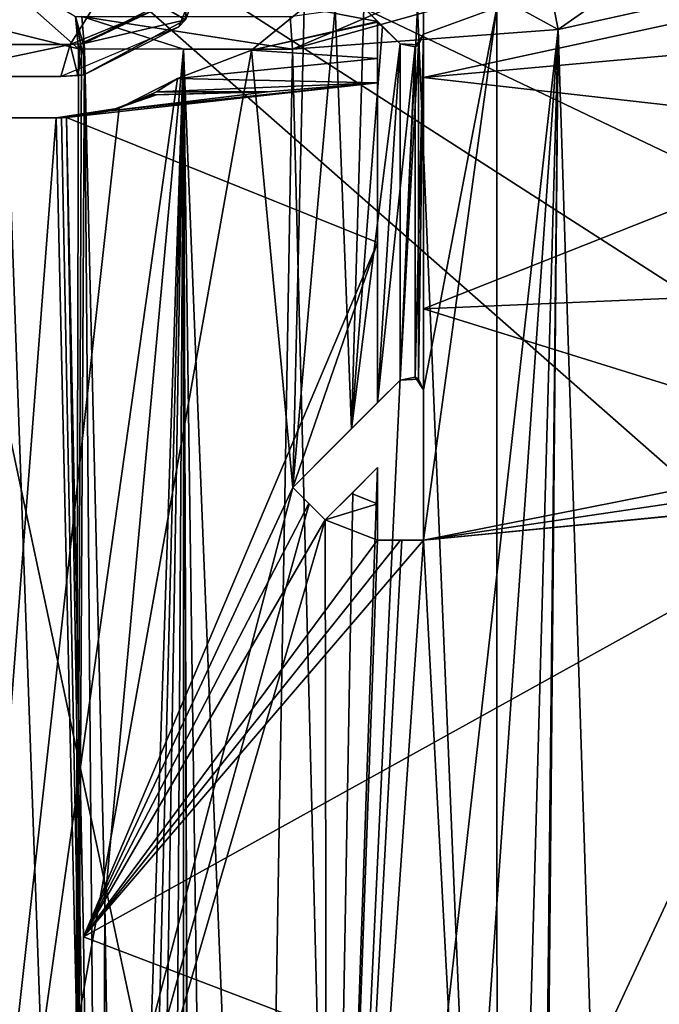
# Model space of a CAD drawing. Extents: x -54 to 446, y -6 to 1400.
# Tile 202 of 254: x 2 to 16, y 1367 to 1389. Entities that reach past the tile are written whole.
import ezdxf

# ---------------------------------------------------------------- set-up
doc = ezdxf.new("R2010")
doc.units = 0
doc.header["$LTSCALE"] = 52.148148
for name, color, linetype in [('1026', 7, 'CONTINUOUS'), ('1049', 7, 'CONTINUOUS'), ('1065', 7, 'CONTINUOUS'), ('1103', 7, 'CONTINUOUS'), ('1116', 7, 'CONTINUOUS'), ('1129', 7, 'CONTINUOUS'), ('1130', 7, 'CONTINUOUS'), ('1134', 7, 'CONTINUOUS'), ('1135', 7, 'CONTINUOUS'), ('1176', 7, 'CONTINUOUS'), ('1216', 7, 'CONTINUOUS'), ('1223', 7, 'CONTINUOUS'), ('1284', 7, 'CONTINUOUS'), ('1303', 7, 'CONTINUOUS'), ('1362', 7, 'CONTINUOUS'), ('1385', 7, 'CONTINUOUS'), ('1400', 7, 'CONTINUOUS'), ('1417', 7, 'CONTINUOUS'), ('1434', 7, 'CONTINUOUS'), ('1468', 7, 'CONTINUOUS'), ('1530', 7, 'CONTINUOUS'), ('1533', 7, 'CONTINUOUS'), ('1550', 7, 'CONTINUOUS'), ('886', 7, 'CONTINUOUS'), ('892', 7, 'CONTINUOUS'), ('899', 7, 'CONTINUOUS'), ('933', 7, 'CONTINUOUS'), ('939', 7, 'CONTINUOUS'), ('972', 7, 'CONTINUOUS'), ('978', 7, 'CONTINUOUS'), ('983', 7, 'CONTINUOUS'), ('992', 7, 'CONTINUOUS'), ('993', 7, 'CONTINUOUS'), ('994', 7, 'CONTINUOUS'), ('999', 7, 'CONTINUOUS')]:
    doc.layers.add(name, color=color, linetype=linetype)

msp = doc.modelspace()

# ---------------------------------------------------------------- linework, layer by layer
at = {"layer": '1026', "color": 7, "linetype": 'CONTINUOUS'}
for points in [[(10, 1377.4, -12.249), (10.5, 1377.4, -12.154), (10, 1377.4, -7.666), (10, 1377.4, -12.249)], [(10.5, 1377.4, -12.154), (11, 1377.4, -12.061), (10, 1377.4, -7.666), (10.5, 1377.4, -12.154)], [(11, 1377.4, -12.061), (10.527, 1377.4, -6.923), (10, 1377.4, -7.666), (11, 1377.4, -12.061)], [(11, 1377.4, -12.061), (11, 1377.4, -6.145), (10.527, 1377.4, -6.923), (11, 1377.4, -12.061)]]:
    msp.add_3dface(points, dxfattribs=at)
at = {"layer": '1049', "color": 7, "linetype": 'CONTINUOUS'}
for points in [[(13.929, 1388.521, -13.69), (18.341, 1389.508, -13.008), (15.573, 1337.499, -12.771), (13.929, 1388.521, -13.69)], [(15.573, 1337.499, -12.771), (18.341, 1389.508, -13.008), (17.686, 1337.544, -12.329), (15.573, 1337.499, -12.771)], [(8.148, 1388.094, -14.705), (13.929, 1388.521, -13.69), (9.204, 1346.497, -14.252), (8.148, 1388.094, -14.705)], [(9.204, 1346.497, -14.252), (13.929, 1388.521, -13.69), (10.981, 1346.496, -13.855), (9.204, 1346.497, -14.252)], [(10.981, 1346.496, -13.855), (13.929, 1388.521, -13.69), (12.742, 1345.754, -13.465), (10.981, 1346.496, -13.855)], [(12.742, 1345.754, -13.465), (13.929, 1388.521, -13.69), (13.46, 1343.995, -13.294), (12.742, 1345.754, -13.465)], [(13.929, 1388.521, -13.69), (13.461, 1337.46, -13.229), (13.46, 1341.532, -13.27), (13.929, 1388.521, -13.69)], [(13.46, 1343.995, -13.294), (13.929, 1388.521, -13.69), (13.46, 1342.774, -13.282), (13.46, 1343.995, -13.294)], [(13.46, 1342.774, -13.282), (13.929, 1388.521, -13.69), (13.46, 1341.532, -13.27), (13.46, 1342.774, -13.282)], [(13.461, 1337.46, -13.229), (13.929, 1388.521, -13.69), (15.573, 1337.499, -12.771), (13.461, 1337.46, -13.229)], [(3.616, 1388.1, -15.586), (5.769, 1388.097, -15.158), (4.061, 1369.485, -15.476), (3.616, 1388.1, -15.586)], [(4.061, 1369.485, -15.476), (5.769, 1388.097, -15.158), (4.404, 1346.7, -15.382), (4.061, 1369.485, -15.476)], [(4.404, 1346.7, -15.382), (5.769, 1388.097, -15.158), (4.737, 1346.7, -15.301), (4.404, 1346.7, -15.382)], [(4.737, 1346.7, -15.301), (5.769, 1388.097, -15.158), (5.071, 1346.7, -15.22), (4.737, 1346.7, -15.301)], [(5.071, 1346.7, -15.22), (5.769, 1388.097, -15.158), (5.477, 1339.05, -15.111), (5.071, 1346.7, -15.22)], [(5.477, 1339.05, -15.111), (5.769, 1388.097, -15.158), (5.77, 1338.246, -15.037), (5.477, 1339.05, -15.111)], [(5.769, 1388.097, -15.158), (8.148, 1388.094, -14.705), (7.431, 1346.498, -14.66), (5.769, 1388.097, -15.158)], [(5.77, 1338.246, -15.037), (5.769, 1388.097, -15.158), (5.923, 1341.508, -15.005), (5.77, 1338.246, -15.037)], [(5.923, 1341.508, -15.005), (5.769, 1388.097, -15.158), (5.922, 1343.265, -15.009), (5.923, 1341.508, -15.005)], [(5.922, 1343.265, -15.009), (5.769, 1388.097, -15.158), (5.921, 1344.999, -15.013), (5.922, 1343.265, -15.009)], [(5.921, 1344.999, -15.013), (5.769, 1388.097, -15.158), (6.352, 1346.048, -14.912), (5.921, 1344.999, -15.013)], [(6.352, 1346.048, -14.912), (5.769, 1388.097, -15.158), (7.431, 1346.498, -14.66), (6.352, 1346.048, -14.912)], [(7.431, 1346.498, -14.66), (8.148, 1388.094, -14.705), (9.204, 1346.497, -14.252), (7.431, 1346.498, -14.66)]]:
    msp.add_3dface(points, dxfattribs=at)
at = {"layer": '1065', "color": 7, "linetype": 'CONTINUOUS'}
for points in [[(8.15, 1378.55, -9.61), (9.429, 1379.829, -8.357), (10.488, 1380.888, -10), (8.15, 1378.55, -9.61)], [(8.15, 1378.55, -9.61), (10.488, 1380.888, -10), (10, 1380.4, -10), (8.15, 1378.55, -9.61)], [(9.429, 1379.829, -8.357), (10.488, 1380.888, -6.983), (10.488, 1380.888, -10), (9.429, 1379.829, -8.357)], [(10, 1380.4, -12.272), (9.074, 1379.474, -12.44), (8.15, 1378.55, -9.61), (10, 1380.4, -12.272)], [(10, 1380.4, -12.272), (8.15, 1378.55, -9.61), (10, 1380.4, -10), (10, 1380.4, -12.272)], [(9.074, 1379.474, -12.44), (8.15, 1378.55, -12.613), (8.15, 1378.55, -9.61), (9.074, 1379.474, -12.44)]]:
    msp.add_3dface(points, dxfattribs=at)
at = {"layer": '1103', "color": 7, "linetype": 'CONTINUOUS'}
for points in [[(11, 1388.424, -10), (11, 1387.478, -12.151), (11, 1390.198, -8.978), (11, 1388.424, -10)], [(11, 1389, -6.145), (11, 1388.424, -6.145), (11, 1390.198, -8.978), (11, 1389, -6.145)], [(11, 1388.424, -6.145), (11, 1388.424, -10), (11, 1390.198, -8.978), (11, 1388.424, -6.145)], [(11, 1380.676, -10), (11, 1387.478, -12.151), (11, 1388.424, -10), (11, 1380.676, -10)], [(11, 1382.442, -12.105), (11, 1387.478, -12.151), (11, 1380.676, -10), (11, 1382.442, -12.105)], [(11, 1377.4, -12.061), (11, 1382.442, -12.105), (11, 1377.4, -6.145), (11, 1377.4, -12.061)], [(11, 1377.4, -6.145), (11, 1382.442, -12.105), (11, 1380.676, -10), (11, 1377.4, -6.145)], [(11, 1380.676, -6.145), (11, 1377.4, -6.145), (11, 1380.676, -10), (11, 1380.676, -6.145)]]:
    msp.add_3dface(points, dxfattribs=at)
at = {"layer": '1116', "color": 7, "linetype": 'CONTINUOUS'}
for points in [[(8.15, 1378.55, -12.613), (8.503, 1378.196, -12.542), (8.15, 1378.55, -9.61), (8.15, 1378.55, -12.613)], [(8.503, 1378.196, -12.542), (8.857, 1377.842, -12.472), (8.15, 1378.55, -9.61), (8.503, 1378.196, -12.542)], [(8.15, 1378.55, -9.61), (8.857, 1377.842, -12.472), (8.511, 1378.189, -9.291), (8.15, 1378.55, -9.61)], [(8.857, 1377.842, -12.472), (8.857, 1377.842, -8.962), (8.511, 1378.189, -9.291), (8.857, 1377.842, -12.472)]]:
    msp.add_3dface(points, dxfattribs=at)
at = {"layer": '1129', "color": 7, "linetype": 'CONTINUOUS'}
for points in [[(0, 1386.6, -12.6), (0, 1386.6, -14), (3, 1386.6, -13.675), (0, 1386.6, -12.6)], [(0, 1386.6, -12.6), (3, 1386.6, -13.675), (1.511, 1386.6, -12.509), (0, 1386.6, -12.6)], [(3, 1386.6, -13.675), (3, 1386.6, -12.238), (1.511, 1386.6, -12.509), (3, 1386.6, -13.675)]]:
    msp.add_3dface(points, dxfattribs=at)
at = {"layer": '1130', "color": 7, "linetype": 'CONTINUOUS'}
for points in [[(10, 1378.986, -12.261), (10, 1378.193, -12.255), (10, 1377.4, -7.666), (10, 1378.986, -12.261)], [(10, 1378.986, -12.261), (10, 1377.4, -7.666), (10, 1378.986, -7.666), (10, 1378.986, -12.261)], [(10, 1378.193, -12.255), (10, 1377.4, -12.249), (10, 1377.4, -7.666), (10, 1378.193, -12.255)]]:
    msp.add_3dface(points, dxfattribs=at)
at = {"layer": '1134', "color": 7, "linetype": 'CONTINUOUS'}
for points in [[(10, 1383.881, -12.299), (10, 1380.4, -12.272), (10, 1388.682, -10), (10, 1383.881, -12.299)], [(10, 1383.881, -12.299), (10, 1388.682, -10), (10, 1387.89, -11.089), (10, 1383.881, -12.299)], [(10, 1388.682, -10), (10, 1380.4, -12.272), (10, 1380.4, -10), (10, 1388.682, -10)], [(10, 1387.359, -12.327), (10, 1383.881, -12.299), (10, 1387.89, -11.089), (10, 1387.359, -12.327)]]:
    msp.add_3dface(points, dxfattribs=at)
at = {"layer": '1135', "color": 7, "linetype": 'CONTINUOUS'}
for points in [[(3.616, 1388.1, -15.586), (3.55, 1388.1, -15.601), (3.42, 1388.807, -15.331), (3.616, 1388.1, -15.586)], [(3.616, 1388.1, -15.586), (3.42, 1388.807, -15.331), (3.554, 1388.807, -15.3), (3.616, 1388.1, -15.586)], [(3.55, 1388.1, -15.601), (3.484, 1388.1, -15.616), (3.42, 1388.807, -15.331), (3.55, 1388.1, -15.601)]]:
    msp.add_3dface(points, dxfattribs=at)
at = {"layer": '1176', "color": 7, "linetype": 'CONTINUOUS'}
for points in [[(9.428, 1378.414, -12.365), (10, 1378.986, -12.261), (8.857, 1377.842, -8.962), (9.428, 1378.414, -12.365)], [(10, 1378.986, -12.261), (9.456, 1378.442, -8.327), (8.857, 1377.842, -8.962), (10, 1378.986, -12.261)], [(10, 1378.986, -12.261), (10, 1378.986, -7.666), (9.456, 1378.442, -8.327), (10, 1378.986, -12.261)], [(8.857, 1377.842, -12.472), (9.428, 1378.414, -12.365), (8.857, 1377.842, -8.962), (8.857, 1377.842, -12.472)]]:
    msp.add_3dface(points, dxfattribs=at)
at = {"layer": '1216', "color": 7, "linetype": 'CONTINUOUS'}
for points in [[(10.488, 1388.212, -6.983), (10.109, 1388.591, -7.521), (9.342, 1389.358, -9.25), (10.488, 1388.212, -6.983)], [(10.488, 1388.212, -6.983), (9.342, 1389.358, -9.25), (10, 1388.7, -9.98), (10.488, 1388.212, -6.983)], [(10.109, 1388.591, -7.521), (9.7, 1389, -8.042), (9.342, 1389.358, -9.25), (10.109, 1388.591, -7.521)], [(10.488, 1388.212, -6.983), (10, 1388.7, -9.98), (10, 1388.7, -10), (10.488, 1388.212, -6.983)], [(10.488, 1388.212, -6.983), (10, 1388.7, -10), (10.488, 1388.212, -10), (10.488, 1388.212, -6.983)]]:
    msp.add_3dface(points, dxfattribs=at)
at = {"layer": '1223', "color": 7, "linetype": 'CONTINUOUS'}
for points in [[(10.488, 1380.888, -10), (10.886, 1380.911, -6.345), (10.815, 1380.953, -10), (10.488, 1380.888, -10)], [(10.488, 1380.888, -6.983), (10.886, 1380.911, -6.345), (10.488, 1380.888, -10), (10.488, 1380.888, -6.983)], [(10.886, 1380.911, -6.345), (11, 1380.676, -6.145), (10.815, 1380.953, -10), (10.886, 1380.911, -6.345)], [(11, 1380.676, -6.145), (11, 1380.676, -10), (10.815, 1380.953, -10), (11, 1380.676, -6.145)]]:
    msp.add_3dface(points, dxfattribs=at)
at = {"layer": '1284', "color": 7, "linetype": 'CONTINUOUS'}
for points in [[(10, 1388.7, -9.98), (10, 1388.691, -9.99), (10, 1388.7, -10), (10, 1388.7, -9.98)], [(10, 1388.691, -9.99), (10, 1388.682, -10), (10, 1388.7, -10), (10, 1388.691, -9.99)]]:
    msp.add_3dface(points, dxfattribs=at)
at = {"layer": '1303', "color": 7, "linetype": 'CONTINUOUS'}
for points in [[(11, 1387.478, -12.151), (20.9, 1388.364, -10.594), (17.412, 1388.866, -11.115), (11, 1387.478, -12.151)], [(20.9, 1386.358, -10.555), (20.9, 1388.364, -10.594), (11, 1387.478, -12.151), (20.9, 1386.358, -10.555)], [(11, 1382.442, -12.105), (20.9, 1386.358, -10.555), (11, 1387.478, -12.151), (11, 1382.442, -12.105)], [(4.171, 1386.755, -13.432), (3.226, 1386.606, -13.623), (10, 1387.359, -12.327), (4.171, 1386.755, -13.432)], [(10, 1387.359, -12.327), (3.226, 1386.606, -13.623), (10, 1383.881, -12.299), (10, 1387.359, -12.327)], [(7.599, 1387.165, -12.767), (4.171, 1386.755, -13.432), (10, 1387.359, -12.327), (7.599, 1387.165, -12.767)], [(5.186, 1387.1, -13.231), (4.171, 1386.755, -13.432), (7.599, 1387.165, -12.767), (5.186, 1387.1, -13.231)], [(5.062, 1387.1, -13.256), (4.171, 1386.755, -13.432), (5.124, 1387.1, -13.244), (5.062, 1387.1, -13.256)], [(5.124, 1387.1, -13.244), (4.171, 1386.755, -13.432), (5.186, 1387.1, -13.231), (5.124, 1387.1, -13.244)], [(3.226, 1386.606, -13.623), (3.593, 1368.762, -13.531), (10, 1383.881, -12.299), (3.226, 1386.606, -13.623)], [(20.9, 1386.358, -10.555), (11, 1382.442, -12.105), (20.9, 1382.859, -10.488), (20.9, 1386.358, -10.555)], [(10, 1383.881, -12.299), (3.593, 1368.762, -13.531), (8.15, 1378.55, -12.613), (10, 1383.881, -12.299)], [(10, 1380.4, -12.272), (10, 1383.881, -12.299), (8.15, 1378.55, -12.613), (10, 1380.4, -12.272)], [(11, 1382.442, -12.105), (20.9, 1379.358, -10.421), (20.9, 1382.859, -10.488), (11, 1382.442, -12.105)], [(11, 1377.4, -12.061), (20.9, 1379.358, -10.421), (11, 1382.442, -12.105), (11, 1377.4, -12.061)], [(9.074, 1379.474, -12.44), (10, 1380.4, -12.272), (8.15, 1378.55, -12.613), (9.074, 1379.474, -12.44)], [(20.9, 1379.358, -10.421), (11, 1377.4, -12.061), (20.84, 1378.858, -10.421), (20.9, 1379.358, -10.421)], [(10, 1378.986, -12.261), (9.428, 1378.414, -12.365), (10, 1378.193, -12.255), (10, 1378.986, -12.261)], [(11, 1377.4, -12.061), (20.774, 1378.358, -10.421), (20.84, 1378.858, -10.421), (11, 1377.4, -12.061)], [(8.15, 1378.55, -12.613), (3.593, 1368.762, -13.531), (8.503, 1378.196, -12.542), (8.15, 1378.55, -12.613)], [(20.9, 1362.16, -10.097), (20.9, 1378.358, -10.402), (3.593, 1368.762, -13.531), (20.9, 1362.16, -10.097)], [(3.593, 1368.762, -13.531), (20.9, 1378.358, -10.402), (11, 1377.4, -12.061), (3.593, 1368.762, -13.531)], [(9.428, 1378.414, -12.365), (8.857, 1377.842, -12.472), (10, 1378.193, -12.255), (9.428, 1378.414, -12.365)], [(20.9, 1378.358, -10.402), (20.774, 1378.358, -10.421), (11, 1377.4, -12.061), (20.9, 1378.358, -10.402)], [(8.503, 1378.196, -12.542), (3.593, 1368.762, -13.531), (8.857, 1377.842, -12.472), (8.503, 1378.196, -12.542)], [(10, 1378.193, -12.255), (8.857, 1377.842, -12.472), (10, 1377.4, -12.249), (10, 1378.193, -12.255)], [(8.857, 1377.842, -12.472), (3.593, 1368.762, -13.531), (10, 1377.4, -12.249), (8.857, 1377.842, -12.472)], [(10, 1377.4, -12.249), (3.593, 1368.762, -13.531), (10.5, 1377.4, -12.154), (10, 1377.4, -12.249)], [(10.5, 1377.4, -12.154), (3.593, 1368.762, -13.531), (11, 1377.4, -12.061), (10.5, 1377.4, -12.154)], [(3.883, 1347.49, -13.451), (20.9, 1362.16, -10.097), (3.593, 1368.762, -13.531), (3.883, 1347.49, -13.451)]]:
    msp.add_3dface(points, dxfattribs=at)
at = {"layer": '1362', "color": 7, "linetype": 'CONTINUOUS'}
for points in [[(3.3, 1388.2, 1.039), (0, 1388.2, 3.2), (-3.3, 1388.2, 18.626), (3.3, 1388.2, 1.039)], [(3.3, 1388.2, 1.039), (-3.3, 1388.2, 18.626), (-1.934, 1388.2, 18.999), (3.3, 1388.2, 1.039)], [(-0.523, 1388.2, 19.206), (3.3, 1388.2, 1.039), (-1.934, 1388.2, 18.999), (-0.523, 1388.2, 19.206)], [(3.3, 1388.2, 19.206), (3.3, 1388.2, 1.039), (-0.523, 1388.2, 19.206), (3.3, 1388.2, 19.206)]]:
    msp.add_3dface(points, dxfattribs=at)
at = {"layer": '1385', "color": 7, "linetype": 'CONTINUOUS'}
for points in [[(-1.831, 1387.5, 18.946), (-3.1, 1387.5, 18.618), (3.1, 1387.5, 19.132), (-1.831, 1387.5, 18.946)], [(-3.1, 1387.5, 18.618), (0.001, 1387.5, 3.2), (3.1, 1387.5, 19.132), (-3.1, 1387.5, 18.618)], [(-0.519, 1387.5, 19.132), (-1.831, 1387.5, 18.946), (3.1, 1387.5, 19.132), (-0.519, 1387.5, 19.132)], [(0.001, 1387.5, 3.2), (3.1, 1387.5, 1.43), (3.1, 1387.5, 19.132), (0.001, 1387.5, 3.2)]]:
    msp.add_3dface(points, dxfattribs=at)
at = {"layer": '1400', "color": 7, "linetype": 'CONTINUOUS'}
for points in [[(5.9, 1390.8, -1.5), (6.7, 1391.1, -1.5), (5.816, 1388.737, -1.5), (5.9, 1390.8, -1.5)], [(5.242, 1389.071, -1.5), (5.9, 1390.8, -1.5), (5.816, 1388.737, -1.5), (5.242, 1389.071, -1.5)], [(3.6, 1388.217, -1.5), (5.242, 1389.071, -1.5), (5.816, 1388.737, -1.5), (3.6, 1388.217, -1.5)], [(3.6, 1387.535, -1.5), (3.6, 1388.217, -1.5), (5.816, 1388.737, -1.5), (3.6, 1387.535, -1.5)]]:
    msp.add_3dface(points, dxfattribs=at)
at = {"layer": '1417', "color": 7, "linetype": 'CONTINUOUS'}
for points in [[(-0.657, 1393.93, 22.824), (-0.233, 1334.041, 16.53), (19.44, 1376.262, 20.967), (-0.657, 1393.93, 22.824)], [(92.5, 1393.93, 22.824), (-0.657, 1393.93, 22.824), (24.389, 1381.977, 21.568), (92.5, 1393.93, 22.824)], [(24.389, 1381.977, 21.568), (-0.657, 1393.93, 22.824), (20.616, 1380.258, 21.387), (24.389, 1381.977, 21.568)], [(20.616, 1380.258, 21.387), (-0.657, 1393.93, 22.824), (19.44, 1376.262, 20.967), (20.616, 1380.258, 21.387)], [(19.44, 1376.262, 20.967), (-0.233, 1334.041, 16.53), (21.784, 1362.966, 19.57), (19.44, 1376.262, 20.967)]]:
    msp.add_3dface(points, dxfattribs=at)
at = {"layer": '1434', "color": 7, "linetype": 'CONTINUOUS'}
for points in [[(-0.544, 1392.354, 19.642), (5.9, 1392.354, 19.642), (-0.523, 1388.2, 19.206), (-0.544, 1392.354, 19.642)], [(5.9, 1392.354, 19.642), (3.3, 1388.2, 19.206), (-0.523, 1388.2, 19.206), (5.9, 1392.354, 19.642)], [(3.3, 1388.2, 19.206), (5.9, 1392.354, 19.642), (5.113, 1388.936, 19.283), (3.3, 1388.2, 19.206)]]:
    msp.add_3dface(points, dxfattribs=at)
at = {"layer": '1468', "color": 7, "linetype": 'CONTINUOUS'}
for points in [[(3.6, 1387.535, -0.4), (3.6, 1388.217, -0.4), (3.6, 1388.217, -1.5), (3.6, 1387.535, -0.4)], [(3.6, 1387.535, -0.4), (3.6, 1388.217, -1.5), (3.6, 1387.535, -1.5), (3.6, 1387.535, -0.4)]]:
    msp.add_3dface(points, dxfattribs=at)
at = {"layer": '1530', "color": 7, "linetype": 'CONTINUOUS'}
for points in [[(3.3, 1388.2, 1.039), (0.001, 1387.5, 3.2), (0, 1388.2, 3.2), (3.3, 1388.2, 1.039)], [(3.1, 1387.5, 1.43), (0.001, 1387.5, 3.2), (3.3, 1388.2, 1.039), (3.1, 1387.5, 1.43)], [(3.472, 1387.519, 0.55), (3.1, 1387.5, 1.43), (3.3, 1388.2, 1.039), (3.472, 1387.519, 0.55)], [(3.524, 1388.21, 0.336), (3.472, 1387.519, 0.55), (3.3, 1388.2, 1.039), (3.524, 1388.21, 0.336)], [(3.6, 1387.535, -0.4), (3.472, 1387.519, 0.55), (3.6, 1388.217, -0.4), (3.6, 1387.535, -0.4)], [(3.6, 1388.217, -0.4), (3.472, 1387.519, 0.55), (3.524, 1388.21, 0.336), (3.6, 1388.217, -0.4)]]:
    msp.add_3dface(points, dxfattribs=at)
at = {"layer": '1533', "color": 7, "linetype": 'CONTINUOUS'}
for points in [[(3.524, 1388.21, 0.336), (3.3, 1388.2, 1.039), (5.113, 1388.936, 19.283), (3.524, 1388.21, 0.336)], [(3.3, 1388.2, 1.039), (3.3, 1388.2, 19.206), (5.113, 1388.936, 19.283), (3.3, 1388.2, 1.039)], [(3.6, 1388.217, -0.4), (3.524, 1388.21, 0.336), (5.113, 1388.936, 19.283), (3.6, 1388.217, -0.4)], [(5.242, 1389.071, -1.5), (3.6, 1388.217, -1.5), (5.113, 1388.936, 19.283), (5.242, 1389.071, -1.5)], [(3.6, 1388.217, -1.5), (3.6, 1388.217, -0.4), (5.113, 1388.936, 19.283), (3.6, 1388.217, -1.5)]]:
    msp.add_3dface(points, dxfattribs=at)
at = {"layer": '1550', "color": 7, "linetype": 'CONTINUOUS'}
for points in [[(6.7, 1391.1, -1.5), (6.7, 1391.1, 19.51), (5.672, 1388.582, 19.246), (6.7, 1391.1, -1.5)], [(5.816, 1388.737, -1.5), (6.7, 1391.1, -1.5), (5.672, 1388.582, 19.246), (5.816, 1388.737, -1.5)], [(3.6, 1387.535, -0.4), (3.6, 1387.535, -1.5), (5.816, 1388.737, -1.5), (3.6, 1387.535, -0.4)], [(3.6, 1387.535, -0.4), (5.816, 1388.737, -1.5), (5.672, 1388.582, 19.246), (3.6, 1387.535, -0.4)], [(3.1, 1387.5, 19.132), (3.6, 1387.535, -0.4), (5.672, 1388.582, 19.246), (3.1, 1387.5, 19.132)], [(3.472, 1387.519, 0.55), (3.6, 1387.535, -0.4), (3.1, 1387.5, 19.132), (3.472, 1387.519, 0.55)], [(3.1, 1387.5, 1.43), (3.472, 1387.519, 0.55), (3.1, 1387.5, 19.132), (3.1, 1387.5, 1.43)]]:
    msp.add_3dface(points, dxfattribs=at)
at = {"layer": '886', "color": 7, "linetype": 'CONTINUOUS'}
for points in [[(8.094, 1388.809, -14.415), (8.148, 1388.094, -14.705), (3.554, 1388.807, -15.3), (8.094, 1388.809, -14.415)], [(8.148, 1388.094, -14.705), (5.769, 1388.097, -15.158), (3.554, 1388.807, -15.3), (8.148, 1388.094, -14.705)], [(5.769, 1388.097, -15.158), (3.616, 1388.1, -15.586), (3.554, 1388.807, -15.3), (5.769, 1388.097, -15.158)]]:
    msp.add_3dface(points, dxfattribs=at)
at = {"layer": '892', "color": 7, "linetype": 'CONTINUOUS'}
for points in [[(3.883, 1347.49, -13.451), (-3, 1386.6, -13.675), (-3.5, 1382.1, -13.555), (3.883, 1347.49, -13.451)], [(-3, 1386.6, -13.675), (3.883, 1347.49, -13.451), (0, 1386.6, -14), (-3, 1386.6, -13.675)], [(0, 1386.6, -14), (3.883, 1347.49, -13.451), (3, 1386.6, -13.675), (0, 1386.6, -14)], [(3, 1386.6, -13.675), (3.883, 1347.49, -13.451), (3.113, 1386.601, -13.65), (3, 1386.6, -13.675)], [(3.883, 1347.49, -13.451), (3.226, 1386.606, -13.623), (3.113, 1386.601, -13.65), (3.883, 1347.49, -13.451)], [(3.883, 1347.49, -13.451), (3.593, 1368.762, -13.531), (3.226, 1386.606, -13.623), (3.883, 1347.49, -13.451)], [(3.883, 1347.49, -13.451), (-3.5, 1382.1, -13.555), (-3.5, 1362.6, -13.555), (3.883, 1347.49, -13.451)]]:
    msp.add_3dface(points, dxfattribs=at)
at = {"layer": '899', "color": 7, "linetype": 'CONTINUOUS'}
for points in [[(0, 1389, 12.6), (0, 1347.036, 12.6), (8.909, 1347.1, 8.91), (0, 1389, 12.6)], [(0, 1389, 12.6), (8.909, 1347.1, 8.91), (10.866, 1389, 6.379), (0, 1389, 12.6)], [(7.251, 1388.072, -10.304), (8.397, 1389, -9.394), (8.15, 1378.55, -9.61), (7.251, 1388.072, -10.304)], [(8.397, 1389, -9.394), (9.074, 1389, -8.742), (8.15, 1378.55, -9.61), (8.397, 1389, -9.394)], [(8.15, 1378.55, -9.61), (9.074, 1389, -8.742), (9.429, 1379.829, -8.357), (8.15, 1378.55, -9.61)], [(8.909, 1347.1, 8.91), (12.6, 1347.256, 0), (10.866, 1389, 6.379), (8.909, 1347.1, 8.91)], [(9.074, 1389, -8.742), (9.7, 1389, -8.042), (9.429, 1379.829, -8.357), (9.074, 1389, -8.742)], [(9.7, 1389, -8.042), (10.109, 1388.591, -7.521), (9.429, 1379.829, -8.357), (9.7, 1389, -8.042)], [(10.866, 1389, 6.379), (12.6, 1347.256, 0), (12.599, 1389, 0.134), (10.866, 1389, 6.379)], [(12.599, 1389, 0.134), (12.6, 1347.256, 0), (11, 1377.4, -6.145), (12.599, 1389, 0.134)], [(11, 1389, -6.145), (12.599, 1389, 0.134), (11, 1388.424, -6.145), (11, 1389, -6.145)], [(11, 1388.424, -6.145), (12.599, 1389, 0.134), (11, 1380.676, -6.145), (11, 1388.424, -6.145)], [(11, 1380.676, -6.145), (12.599, 1389, 0.134), (11, 1377.4, -6.145), (11, 1380.676, -6.145)], [(10.109, 1388.591, -7.521), (10.488, 1388.212, -6.983), (9.429, 1379.829, -8.357), (10.109, 1388.591, -7.521)], [(10.886, 1388.189, -6.345), (11, 1388.424, -6.145), (10.886, 1380.911, -6.345), (10.886, 1388.189, -6.345)], [(10.886, 1380.911, -6.345), (11, 1388.424, -6.145), (11, 1380.676, -6.145), (10.886, 1380.911, -6.345)], [(7.251, 1388.072, -10.304), (0, 1347.476, -12.6), (5.639, 1387.455, -11.268), (7.251, 1388.072, -10.304)], [(0, 1347.476, -12.6), (7.251, 1388.072, -10.304), (8.15, 1378.55, -9.61), (0, 1347.476, -12.6)], [(9.429, 1379.829, -8.357), (10.488, 1388.212, -6.983), (10.488, 1380.888, -6.983), (9.429, 1379.829, -8.357)], [(10.488, 1388.212, -6.983), (10.886, 1388.189, -6.345), (10.488, 1380.888, -6.983), (10.488, 1388.212, -6.983)], [(10.488, 1380.888, -6.983), (10.886, 1388.189, -6.345), (10.886, 1380.911, -6.345), (10.488, 1380.888, -6.983)], [(5.639, 1387.455, -11.268), (0, 1347.476, -12.6), (4.367, 1386.813, -11.819), (5.639, 1387.455, -11.268)], [(0, 1347.476, -12.6), (3, 1386.6, -12.238), (4.367, 1386.813, -11.819), (0, 1347.476, -12.6)], [(3, 1386.6, -12.238), (0, 1347.476, -12.6), (1.511, 1386.6, -12.509), (3, 1386.6, -12.238)], [(10, 1377.4, -7.666), (8.909, 1347.411, -8.91), (10, 1378.986, -7.666), (10, 1377.4, -7.666)], [(10, 1378.986, -7.666), (8.909, 1347.411, -8.91), (9.456, 1378.442, -8.327), (10, 1378.986, -7.666)], [(0, 1347.476, -12.6), (8.15, 1378.55, -9.61), (8.511, 1378.189, -9.291), (0, 1347.476, -12.6)], [(9.456, 1378.442, -8.327), (8.909, 1347.411, -8.91), (8.857, 1377.842, -8.962), (9.456, 1378.442, -8.327)], [(8.857, 1377.842, -8.962), (0, 1347.476, -12.6), (8.511, 1378.189, -9.291), (8.857, 1377.842, -8.962)], [(8.909, 1347.411, -8.91), (0, 1347.476, -12.6), (8.857, 1377.842, -8.962), (8.909, 1347.411, -8.91)], [(12.6, 1347.256, 0), (8.909, 1347.411, -8.91), (11, 1377.4, -6.145), (12.6, 1347.256, 0)], [(11, 1377.4, -6.145), (8.909, 1347.411, -8.91), (10.527, 1377.4, -6.923), (11, 1377.4, -6.145)], [(10.527, 1377.4, -6.923), (8.909, 1347.411, -8.91), (10, 1377.4, -7.666), (10.527, 1377.4, -6.923)]]:
    msp.add_3dface(points, dxfattribs=at)
at = {"layer": '933', "color": 7, "linetype": 'CONTINUOUS'}
for points in [[(15.641, 1389.728, -12.923), (13.929, 1388.521, -13.69), (13.749, 1389.451, -13.103), (15.641, 1389.728, -12.923)], [(18.341, 1389.508, -13.008), (13.929, 1388.521, -13.69), (15.641, 1389.728, -12.923), (18.341, 1389.508, -13.008)], [(13.749, 1389.451, -13.103), (13.929, 1388.521, -13.69), (12.491, 1389.314, -13.228), (13.749, 1389.451, -13.103)], [(10.658, 1389.176, -13.42), (8.148, 1388.094, -14.705), (8.094, 1388.809, -14.415), (10.658, 1389.176, -13.42)], [(13.929, 1388.521, -13.69), (8.148, 1388.094, -14.705), (12.491, 1389.314, -13.228), (13.929, 1388.521, -13.69)], [(12.491, 1389.314, -13.228), (8.148, 1388.094, -14.705), (10.658, 1389.176, -13.42), (12.491, 1389.314, -13.228)]]:
    msp.add_3dface(points, dxfattribs=at)
at = {"layer": '939', "color": 7, "linetype": 'CONTINUOUS'}
for points in [[(5.062, 1387.1, -13.256), (5.124, 1387.1, -13.244), (5.062, 1387.1, -13.21), (5.062, 1387.1, -13.256)], [(5.062, 1387.1, -13.256), (5.062, 1387.1, -13.21), (5.062, 1387.1, -13.233), (5.062, 1387.1, -13.256)], [(5.062, 1387.1, -13.21), (5.124, 1387.1, -13.244), (5.124, 1387.1, -13.221), (5.062, 1387.1, -13.21)], [(5.186, 1387.1, -13.231), (5.124, 1387.1, -13.221), (5.124, 1387.1, -13.244), (5.186, 1387.1, -13.231)]]:
    msp.add_3dface(points, dxfattribs=at)
at = {"layer": '972', "color": 7, "linetype": 'CONTINUOUS'}
for points in [[(11, 1388.424, -10), (10.886, 1388.189, -6.345), (10.815, 1388.147, -10), (11, 1388.424, -10)], [(11, 1388.424, -6.145), (10.886, 1388.189, -6.345), (11, 1388.424, -10), (11, 1388.424, -6.145)], [(10.886, 1388.189, -6.345), (10.488, 1388.212, -6.983), (10.815, 1388.147, -10), (10.886, 1388.189, -6.345)], [(10.488, 1388.212, -6.983), (10.488, 1388.212, -10), (10.815, 1388.147, -10), (10.488, 1388.212, -6.983)]]:
    msp.add_3dface(points, dxfattribs=at)
at = {"layer": '978', "color": 7, "linetype": 'CONTINUOUS'}
for points in [[(9.342, 1389.358, -9.25), (8.397, 1389, -9.394), (10, 1388.7, -9.98), (9.342, 1389.358, -9.25)], [(8.397, 1389, -9.394), (7.251, 1388.072, -10.304), (10, 1388.7, -9.98), (8.397, 1389, -9.394)], [(10, 1388.7, -9.98), (7.251, 1388.072, -10.304), (10, 1388.691, -9.99), (10, 1388.7, -9.98)], [(10, 1388.691, -9.99), (7.251, 1388.072, -10.304), (10, 1388.682, -10), (10, 1388.691, -9.99)], [(10, 1388.682, -10), (7.251, 1388.072, -10.304), (10, 1387.89, -11.089), (10, 1388.682, -10)], [(7.251, 1388.072, -10.304), (5.639, 1387.455, -11.268), (10, 1387.89, -11.089), (7.251, 1388.072, -10.304)], [(5.639, 1387.455, -11.268), (10, 1387.359, -12.327), (10, 1387.89, -11.089), (5.639, 1387.455, -11.268)], [(10, 1387.359, -12.327), (5.639, 1387.455, -11.268), (5.187, 1387.167, -12.33), (10, 1387.359, -12.327)], [(7.599, 1387.165, -12.767), (10, 1387.359, -12.327), (5.187, 1387.167, -12.33), (7.599, 1387.165, -12.767)], [(5.062, 1387.1, -13.21), (7.599, 1387.165, -12.767), (5.187, 1387.167, -12.33), (5.062, 1387.1, -13.21)], [(5.124, 1387.1, -13.221), (7.599, 1387.165, -12.767), (5.062, 1387.1, -13.21), (5.124, 1387.1, -13.221)], [(5.186, 1387.1, -13.231), (7.599, 1387.165, -12.767), (5.124, 1387.1, -13.221), (5.186, 1387.1, -13.231)]]:
    msp.add_3dface(points, dxfattribs=at)
at = {"layer": '983', "color": 7, "linetype": 'CONTINUOUS'}
for points in [[(5.639, 1387.455, -11.268), (4.367, 1386.813, -11.819), (5.187, 1387.167, -12.33), (5.639, 1387.455, -11.268)], [(4.171, 1386.755, -13.432), (5.062, 1387.1, -13.256), (4.367, 1386.813, -11.819), (4.171, 1386.755, -13.432)], [(4.367, 1386.813, -11.819), (5.062, 1387.1, -13.21), (5.187, 1387.167, -12.33), (4.367, 1386.813, -11.819)], [(4.367, 1386.813, -11.819), (5.062, 1387.1, -13.256), (5.062, 1387.1, -13.233), (4.367, 1386.813, -11.819)], [(5.062, 1387.1, -13.21), (4.367, 1386.813, -11.819), (5.062, 1387.1, -13.233), (5.062, 1387.1, -13.21)], [(3, 1386.6, -12.238), (4.171, 1386.755, -13.432), (4.367, 1386.813, -11.819), (3, 1386.6, -12.238)], [(3.226, 1386.606, -13.623), (4.171, 1386.755, -13.432), (3, 1386.6, -12.238), (3.226, 1386.606, -13.623)], [(3.113, 1386.601, -13.65), (3.226, 1386.606, -13.623), (3, 1386.6, -12.238), (3.113, 1386.601, -13.65)], [(3, 1386.6, -13.675), (3.113, 1386.601, -13.65), (3, 1386.6, -12.238), (3, 1386.6, -13.675)]]:
    msp.add_3dface(points, dxfattribs=at)
at = {"layer": '992', "color": 7, "linetype": 'CONTINUOUS'}
msp.add_3dface([(11, 1387.478, -12.151), (17.412, 1388.866, -11.115), (11, 1390.198, -8.978), (11, 1387.478, -12.151)], dxfattribs=at)
at = {"layer": '993', "color": 7, "linetype": 'CONTINUOUS'}
for points in [[(10, 1388.7, -10), (10, 1388.682, -10), (10.488, 1388.212, -10), (10, 1388.7, -10)], [(10, 1388.682, -10), (10, 1380.4, -10), (10.488, 1388.212, -10), (10, 1388.682, -10)], [(11, 1380.676, -10), (11, 1388.424, -10), (10.815, 1380.953, -10), (11, 1380.676, -10)], [(10.815, 1380.953, -10), (11, 1388.424, -10), (10.815, 1388.147, -10), (10.815, 1380.953, -10)], [(10.488, 1388.212, -10), (10, 1380.4, -10), (10.815, 1388.147, -10), (10.488, 1388.212, -10)], [(10, 1380.4, -10), (10.488, 1380.888, -10), (10.815, 1388.147, -10), (10, 1380.4, -10)], [(10.488, 1380.888, -10), (10.815, 1380.953, -10), (10.815, 1388.147, -10), (10.488, 1380.888, -10)]]:
    msp.add_3dface(points, dxfattribs=at)
at = {"layer": '994', "color": 7, "linetype": 'CONTINUOUS'}
for points in [[(3.484, 1388.1, -15.616), (1.883, 1388.502, -15.889), (1.198, 1390.126, -15.691), (3.484, 1388.1, -15.616)], [(3.484, 1388.1, -15.616), (1.198, 1390.126, -15.691), (3.42, 1388.807, -15.331), (3.484, 1388.1, -15.616)]]:
    msp.add_3dface(points, dxfattribs=at)
at = {"layer": '999', "color": 7, "linetype": 'CONTINUOUS'}
for points in [[(-0.001, 1346.5, -16), (1.883, 1388.502, -15.889), (3.383, 1346.5, -15.638), (-0.001, 1346.5, -16)], [(1.883, 1388.502, -15.889), (3.484, 1388.1, -15.616), (3.383, 1346.5, -15.638), (1.883, 1388.502, -15.889)], [(3.383, 1346.5, -15.638), (3.616, 1388.1, -15.586), (3.955, 1346.392, -15.504), (3.383, 1346.5, -15.638)], [(3.616, 1388.1, -15.586), (3.383, 1346.5, -15.638), (3.55, 1388.1, -15.601), (3.616, 1388.1, -15.586)], [(3.383, 1346.5, -15.638), (3.484, 1388.1, -15.616), (3.55, 1388.1, -15.601), (3.383, 1346.5, -15.638)], [(3.616, 1388.1, -15.586), (4.061, 1369.485, -15.476), (3.955, 1346.392, -15.504), (3.616, 1388.1, -15.586)], [(4.061, 1369.485, -15.476), (4.404, 1346.7, -15.382), (3.955, 1346.392, -15.504), (4.061, 1369.485, -15.476)]]:
    msp.add_3dface(points, dxfattribs=at)

doc.saveas('drawing.dxf')
